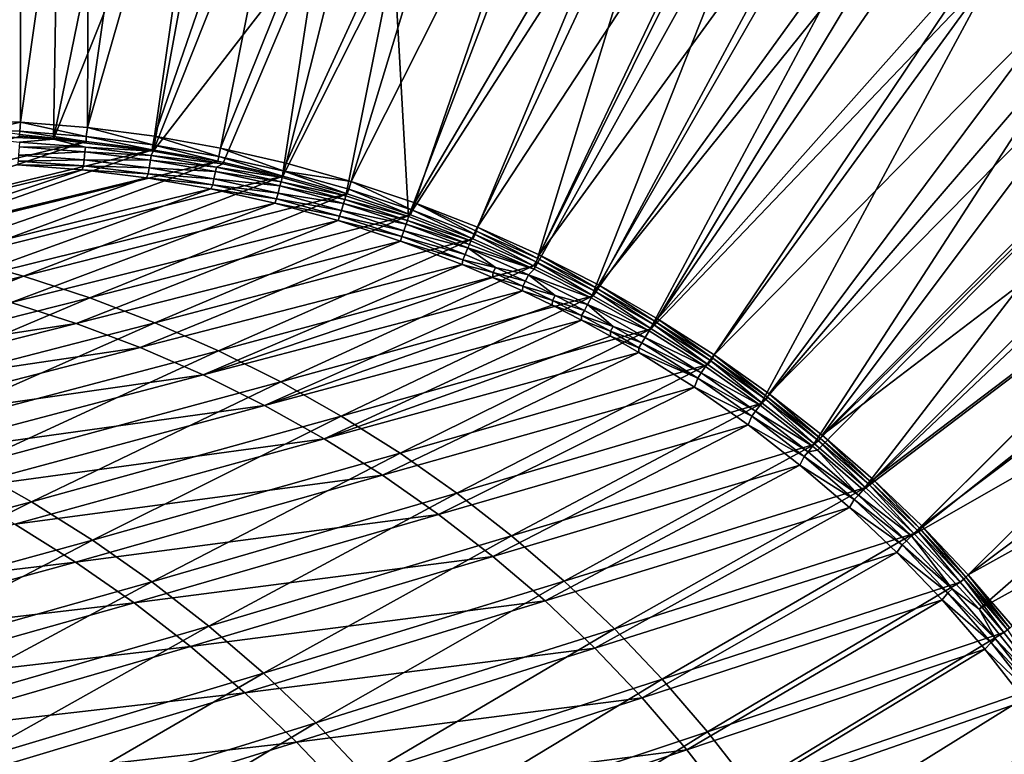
# Model space of a CAD drawing. Header units: metres. Extents: x -900 to 900, y -400 to 400.
# Tile 234 of 241: x 708 to 808, y 277 to 352. Entities that reach past the tile are written whole.
import ezdxf

# ---------------------------------------------------------------- set-up
doc = ezdxf.new("R2010")
doc.units = ezdxf.units.M

msp = doc.modelspace()

# ---------------------------------------------------------------- linework, layer by layer
at = {"layer": 'top'}
for points in [[(700.734314, 341.324097, -32.144608), (700.734314, 391.111328, -3.399924), (707.677917, 390.98468, -3.399924)], [(707.610962, 341.10791, -32.172169), (700.734314, 341.324097, -32.144608), (707.677917, 390.98468, -3.399924)], [(707.610962, 341.10791, -32.172169), (707.677917, 390.98468, -3.399924), (714.612244, 390.604828, -3.399924)], [(714.468994, 340.558014, -32.198345), (707.610962, 341.10791, -32.172169), (714.612244, 390.604828, -3.399924)], [(714.468994, 340.558014, -32.198345), (714.612244, 390.604828, -3.399924), (721.528137, 389.972351, -3.399924)], [(711.798828, 389.283508, -0.803848), (705.491638, 389.547943, -0.803848), (700.734314, 339.824097, -29.546532)], [(728.416321, 389.088013, -3.399924), (714.468994, 340.558014, -32.198345), (721.528137, 389.972351, -3.399924)], [(710.974182, 339.373688, -29.587475), (711.798828, 389.283508, -0.803848), (700.734314, 339.824097, -29.546532)], [(721.030396, 388.514221, -0.803848), (711.798828, 389.283508, -0.803848), (710.974182, 339.373688, -29.587475)], [(730.213135, 387.293213, -0.803848), (721.030396, 388.514221, -0.803848), (710.974182, 339.373688, -29.587475)], [(721.292175, 339.675354, -32.22316), (714.468994, 340.558014, -32.198345), (728.416321, 389.088013, -3.399924)], [(737.797119, 387.468781, -3.399924), (721.292175, 339.675354, -32.22316), (728.416321, 389.088013, -3.399924)], [(728.064331, 338.461823, -32.246628), (721.292175, 339.675354, -32.22316), (737.797119, 387.468781, -3.399924)], [(746.937378, 385.419708, -3.399924), (728.064331, 338.461823, -32.246628), (737.797119, 387.468781, -3.399924)], [(710.974182, 339.373688, -29.587475), (721.18103, 338.163605, -29.625343), (730.213135, 387.293213, -0.803848)], [(721.18103, 338.163605, -29.625343), (730.521423, 361.700104, -15.338564), (730.213135, 387.293213, -0.803848)], [(734.76947, 336.920441, -32.268772), (728.064331, 338.461823, -32.246628), (746.937378, 385.419708, -3.399924)], [(755.964355, 382.92392, -3.399924), (734.76947, 336.920441, -32.268772), (746.937378, 385.419708, -3.399924)], [(741.391602, 335.054474, -32.289608), (734.76947, 336.920441, -32.268772), (755.964355, 382.92392, -3.399924)], [(764.190063, 380.22464, -3.399924), (741.391602, 335.054474, -32.289608), (755.964355, 382.92392, -3.399924)], [(747.914978, 332.868317, -32.309166), (741.391602, 335.054474, -32.289608), (764.190063, 380.22464, -3.399924)], [(773.58844, 376.619751, -3.399924), (747.914978, 332.868317, -32.309166), (764.190063, 380.22464, -3.399924)], [(745.777344, 358.114075, -15.338564), (747.252197, 331.464813, -29.710361), (765.150696, 378.2836, -0.803848)], [(747.252197, 331.464813, -29.710361), (774.93988, 374.420105, -0.803848), (765.150696, 378.2836, -0.803848)], [(754.324158, 330.367065, -32.327477), (747.914978, 332.868317, -32.309166), (773.58844, 376.619751, -3.399924)], [(782.140686, 372.828522, -3.399924), (754.324158, 330.367065, -32.327477), (773.58844, 376.619751, -3.399924)], [(747.252197, 331.464813, -29.710361), (753.64325, 328.983063, -29.72888), (774.93988, 374.420105, -0.803848)], [(753.64325, 328.983063, -29.72888), (760.099243, 326.105774, -29.746714), (774.93988, 374.420105, -0.803848)], [(774.93988, 374.420105, -0.803848), (760.099243, 326.105774, -29.746714), (784.498657, 370.017365, -0.803848)], [(760.60376, 327.556427, -32.34457), (754.324158, 330.367065, -32.327477), (782.140686, 372.828522, -3.399924)], [(782.918945, 372.458221, -3.399924), (760.60376, 327.556427, -32.34457), (782.140686, 372.828522, -3.399924)], [(760.60376, 327.556427, -32.34457), (782.918945, 372.458221, -3.399924), (790.492249, 368.623932, -3.399924)], [(760.099243, 326.105774, -29.746714), (765.935669, 323.15976, -29.762093), (784.498657, 370.017365, -0.803848)], [(784.498657, 370.017365, -0.803848), (765.935669, 323.15976, -29.762093), (790.941956, 366.673492, -0.803848)], [(766.738953, 324.443146, -32.360474), (760.60376, 327.556427, -32.34457), (790.492249, 368.623932, -3.399924)], [(766.738953, 324.443146, -32.360474), (790.492249, 368.623932, -3.399924), (798.623413, 364.016693, -3.399924)], [(765.935669, 323.15976, -29.762093), (795.533813, 364.093658, -0.803848), (790.941956, 366.673492, -0.803848)], [(765.935669, 323.15976, -29.762093), (771.867798, 319.798737, -29.776999), (795.533813, 364.093658, -0.803848)], [(772.715027, 321.034332, -32.375225), (766.738953, 324.443146, -32.360474), (798.623413, 364.016693, -3.399924)], [(771.867798, 319.798737, -29.776999), (800.325439, 361.217438, -0.803848), (795.533813, 364.093658, -0.803848)], [(772.715027, 321.034332, -32.375225), (798.623413, 364.016693, -3.399924), (806.518616, 359.015991, -3.399924)], [(730.521423, 361.700104, -15.338564), (721.18103, 338.163605, -29.625343), (738.14032, 360.10199, -15.338564)], [(800.325439, 361.217438, -0.803848), (771.867798, 319.798737, -29.776999), (807.198975, 356.74234, -0.803848)], [(738.14032, 360.10199, -15.338564), (721.18103, 338.163605, -29.625343), (728.303345, 336.857208, -29.650164)], [(728.303345, 336.857208, -29.650164), (734.339966, 335.44632, -29.670233), (738.14032, 360.10199, -15.338564)], [(734.339966, 335.44632, -29.670233), (745.777344, 358.114075, -15.338564), (738.14032, 360.10199, -15.338564)], [(778.5177, 317.338135, -32.388844), (772.715027, 321.034332, -32.375225), (806.518616, 359.015991, -3.399924)], [(778.5177, 317.338135, -32.388844), (806.518616, 359.015991, -3.399924), (814.191162, 353.609955, -3.399924)], [(734.339966, 335.44632, -29.670233), (740.871094, 333.599945, -29.690994), (745.777344, 358.114075, -15.338564)], [(740.871094, 333.599945, -29.690994), (747.252197, 331.464813, -29.710361), (745.777344, 358.114075, -15.338564)], [(771.867798, 319.798737, -29.776999), (777.629517, 316.145782, -29.79077), (807.198975, 356.74234, -0.803848)], [(807.198975, 356.74234, -0.803848), (777.629517, 316.145782, -29.79077), (783.200378, 312.214813, -29.8034)], [(807.198975, 356.74234, -0.803848), (783.200378, 312.214813, -29.8034), (816.009277, 350.350189, -0.803848)], [(807.198975, 356.74234, -0.803848), (816.009277, 350.350189, -0.803848), (813.675781, 352.989532, -0.456723)], [(784.133118, 313.363251, -32.401356), (778.5177, 317.338135, -32.388844), (814.191162, 353.609955, -3.399924)], [(784.133118, 313.363251, -32.401356), (814.191162, 353.609955, -3.399924), (819.729187, 349.339935, -3.399924)], [(783.200378, 312.214813, -29.8034), (788.569824, 308.014862, -29.814909), (816.009277, 350.350189, -0.803848)], [(816.009277, 350.350189, -0.803848), (788.569824, 308.014862, -29.814909), (824.436707, 343.46109, -0.803848)], [(789.547852, 309.118988, -32.412781), (784.133118, 313.363251, -32.401356), (819.729187, 349.339935, -3.399924)], [(789.547852, 309.118988, -32.412781), (819.729187, 349.339935, -3.399924), (825.106689, 344.869415, -3.399924)], [(830.316345, 340.204407, -3.399924), (789.547852, 309.118988, -32.412781), (825.106689, 344.869415, -3.399924)], [(788.569824, 308.014862, -29.814909), (789.056396, 307.612732, -29.81592), (824.436707, 343.46109, -0.803848)], [(824.436707, 343.46109, -0.803848), (789.056396, 307.612732, -29.81592), (793.727417, 303.555023, -29.825321)], [(793.727417, 303.555023, -29.825321), (830.326965, 338.135101, -0.803848), (824.436707, 343.46109, -0.803848)], [(700.734314, 341.324097, -32.144608), (707.610962, 341.10791, -32.172169), (704.126404, 340.311676, -33.024342)], [(704.126404, 340.311676, -33.024342), (707.610962, 341.10791, -32.172169), (707.530762, 340.175537, -33.019848)], [(704.126404, 340.311676, -33.024342), (707.530762, 340.175537, -33.019848), (707.511597, 339.865082, -33.572998)], [(707.530762, 340.175537, -33.019848), (714.314514, 339.148773, -34.118874), (707.511597, 339.865082, -33.572998)], [(707.610962, 341.10791, -32.172169), (714.335754, 339.651917, -33.011066), (707.530762, 340.175537, -33.019848)], [(707.530762, 340.175537, -33.019848), (714.335754, 339.651917, -33.011066), (714.314514, 339.148773, -34.118874)], [(707.610962, 341.10791, -32.172169), (714.468994, 340.558014, -32.198345), (714.335754, 339.651917, -33.011066)], [(714.468994, 340.558014, -32.198345), (721.120056, 338.795837, -33.002594), (714.335754, 339.651917, -33.011066)], [(714.468994, 340.558014, -32.198345), (721.292175, 339.675354, -32.22316), (721.120056, 338.795837, -33.002594)], [(794.748962, 304.61557, -32.423145), (789.547852, 309.118988, -32.412781), (830.316345, 340.204407, -3.399924)], [(835.351196, 335.351196, -3.399924), (794.748962, 304.61557, -32.423145), (830.316345, 340.204407, -3.399924)], [(707.523438, 339.674835, -34.177551), (714.314514, 339.148773, -34.118874), (679.901917, 330.889252, -86.688103)], [(679.901917, 330.889252, -86.688103), (714.314514, 339.148773, -34.118874), (687.011108, 330.026215, -86.665771)], [(714.314514, 339.148773, -34.118874), (721.073059, 338.294647, -34.062721), (687.011108, 330.026215, -86.665771)], [(710.974182, 339.373688, -29.587475), (700.734314, 339.824097, -29.546532), (707.492065, 339.077087, -29.921173)], [(710.974182, 339.373688, -29.587475), (707.492065, 339.077087, -29.921173), (714.244324, 338.552338, -29.934631)], [(714.314514, 339.148773, -34.118874), (707.523438, 339.674835, -34.177551), (707.511597, 339.865082, -33.572998)], [(721.18103, 338.163605, -29.625343), (710.974182, 339.373688, -29.587475), (714.244324, 338.552338, -29.934631)], [(714.335754, 339.651917, -33.011066), (721.073059, 338.294647, -34.062721), (714.314514, 339.148773, -34.118874)], [(714.335754, 339.651917, -33.011066), (721.120056, 338.795837, -33.002594), (721.073059, 338.294647, -34.062721)], [(721.292175, 339.675354, -32.22316), (727.864685, 337.610443, -32.994465), (721.120056, 338.795837, -33.002594)], [(721.292175, 339.675354, -32.22316), (728.064331, 338.461823, -32.246628), (727.864685, 337.610443, -32.994465)], [(687.011108, 330.026215, -86.665771), (721.073059, 338.294647, -34.062721), (694.060913, 328.819763, -86.64061)], [(721.073059, 338.294647, -34.062721), (727.783081, 337.113861, -34.009216), (694.060913, 328.819763, -86.64061)], [(707.463867, 338.583679, -30.323605), (707.414307, 337.739258, -31.273716), (714.19397, 338.075562, -30.320753)], [(714.244324, 338.552338, -29.934631), (707.492065, 339.077087, -29.921173), (707.463867, 338.583679, -30.323605)], [(714.19397, 338.075562, -30.320753), (714.244324, 338.552338, -29.934631), (707.463867, 338.583679, -30.323605)], [(720.965881, 337.700806, -29.947321), (714.244324, 338.552338, -29.934631), (714.19397, 338.075562, -30.320753)], [(721.18103, 338.163605, -29.625343), (714.244324, 338.552338, -29.934631), (720.965881, 337.700806, -29.947321)], [(728.303345, 336.857208, -29.650164), (721.18103, 338.163605, -29.625343), (720.965881, 337.700806, -29.947321)], [(721.120056, 338.795837, -33.002594), (727.783081, 337.113861, -34.009216), (721.073059, 338.294647, -34.062721)], [(721.120056, 338.795837, -33.002594), (727.864685, 337.610443, -32.994465), (727.783081, 337.113861, -34.009216)], [(728.064331, 338.461823, -32.246628), (734.550598, 336.098969, -32.98671), (727.864685, 337.610443, -32.994465)], [(728.064331, 338.461823, -32.246628), (734.76947, 336.920441, -32.268772), (734.550598, 336.098969, -32.98671)], [(834.288086, 334.288086, -0.803848), (830.326965, 338.135101, -0.803848), (793.727417, 303.555023, -29.825321)], [(707.414307, 337.739258, -31.273716), (707.375366, 337.114777, -32.381142), (714.105835, 337.253326, -31.229654)], [(707.375366, 337.114777, -32.381142), (714.037231, 336.633423, -32.288315), (714.105835, 337.253326, -31.229654)], [(707.414307, 337.739258, -31.273716), (714.105835, 337.253326, -31.229654), (714.19397, 338.075562, -30.320753)], [(714.105835, 337.253326, -31.229654), (714.037231, 336.633423, -32.288315), (720.768982, 336.442719, -31.187525)], [(714.19397, 338.075562, -30.320753), (714.105835, 337.253326, -31.229654), (720.894287, 337.241241, -30.317875)], [(714.105835, 337.253326, -31.229654), (720.768982, 336.442719, -31.187525), (720.894287, 337.241241, -30.317875)], [(720.894287, 337.241241, -30.317875), (720.965881, 337.700806, -29.947321), (714.19397, 338.075562, -30.320753)], [(720.894287, 337.241241, -30.317875), (720.768982, 336.442719, -31.187525), (727.545227, 336.083221, -30.314955)], [(727.636597, 336.525238, -29.95916), (720.965881, 337.700806, -29.947321), (720.894287, 337.241241, -30.317875)], [(727.545227, 336.083221, -30.314955), (727.636597, 336.525238, -29.95916), (720.894287, 337.241241, -30.317875)], [(728.303345, 336.857208, -29.650164), (720.965881, 337.700806, -29.947321), (727.636597, 336.525238, -29.95916)], [(727.864685, 337.610443, -32.994465), (734.428833, 335.608856, -33.958477), (727.783081, 337.113861, -34.009216)], [(727.864685, 337.610443, -32.994465), (734.550598, 336.098969, -32.98671), (734.428833, 335.608856, -33.958477)], [(713.914429, 336.245697, -33.453068), (707.309692, 336.738495, -33.596069), (679.30719, 327.927216, -86.374107)], [(713.914429, 336.245697, -33.453068), (679.30719, 327.927216, -86.374107), (686.237244, 327.111481, -86.267113)], [(720.50354, 335.43161, -33.316269), (713.914429, 336.245697, -33.453068), (686.237244, 327.111481, -86.267113)], [(694.060913, 328.819763, -86.64061), (727.783081, 337.113861, -34.009216), (701.035034, 327.272644, -86.612877)], [(727.783081, 337.113861, -34.009216), (734.428833, 335.608856, -33.958477), (701.035034, 327.272644, -86.612877)], [(707.375366, 337.114777, -32.381142), (707.309692, 336.738495, -33.596069), (714.037231, 336.633423, -32.288315)], [(707.309692, 336.738495, -33.596069), (713.914429, 336.245697, -33.453068), (714.037231, 336.633423, -32.288315)], [(714.037231, 336.633423, -32.288315), (713.914429, 336.245697, -33.453068), (720.671143, 335.829865, -32.199642)], [(713.914429, 336.245697, -33.453068), (720.50354, 335.43161, -33.316269), (720.671143, 335.829865, -32.199642)], [(714.037231, 336.633423, -32.288315), (720.671143, 335.829865, -32.199642), (720.768982, 336.442719, -31.187525)], [(720.768982, 336.442719, -31.187525), (720.671143, 335.829865, -32.199642), (727.384644, 335.309845, -31.147472)], [(720.768982, 336.442719, -31.187525), (727.384644, 335.309845, -31.147472), (727.545227, 336.083221, -30.314955)], [(734.237854, 335.028198, -29.970098), (727.636597, 336.525238, -29.95916), (727.545227, 336.083221, -30.314955)], [(734.339966, 335.44632, -29.670233), (728.303345, 336.857208, -29.650164), (727.636597, 336.525238, -29.95916)], [(734.339966, 335.44632, -29.670233), (727.636597, 336.525238, -29.95916), (734.237854, 335.028198, -29.970098)], [(734.76947, 336.920441, -32.268772), (741.391602, 335.054474, -32.289608), (734.550598, 336.098969, -32.98671)], [(720.50354, 335.43161, -33.316269), (686.237244, 327.111481, -86.267113), (693.117065, 325.964081, -86.161034)], [(727.069275, 334.293182, -33.185886), (720.50354, 335.43161, -33.316269), (693.117065, 325.964081, -86.161034)], [(701.035034, 327.272644, -86.612877), (734.428833, 335.608856, -33.958477), (707.917236, 325.388397, -86.582825)], [(734.428833, 335.608856, -33.958477), (740.994629, 333.78241, -33.910603), (707.917236, 325.388397, -86.582825)], [(720.671143, 335.829865, -32.199642), (720.50354, 335.43161, -33.316269), (727.258301, 334.706451, -32.115452)], [(720.50354, 335.43161, -33.316269), (727.069275, 334.293182, -33.185886), (727.258301, 334.706451, -32.115452)], [(720.671143, 335.829865, -32.199642), (727.258301, 334.706451, -32.115452), (727.384644, 335.309845, -31.147472)], [(727.384644, 335.309845, -31.147472), (727.258301, 334.706451, -32.115452), (733.934814, 333.856934, -31.109619)], [(727.545227, 336.083221, -30.314955), (727.384644, 335.309845, -31.147472), (734.128235, 334.603973, -30.311989)], [(727.384644, 335.309845, -31.147472), (733.934814, 333.856934, -31.109619), (734.128235, 334.603973, -30.311989)], [(734.128235, 334.603973, -30.311989), (734.237854, 335.028198, -29.970098), (727.545227, 336.083221, -30.314955)], [(740.871094, 333.599945, -29.690994), (734.339966, 335.44632, -29.670233), (734.237854, 335.028198, -29.970098)], [(734.550598, 336.098969, -32.98671), (740.994629, 333.78241, -33.910603), (734.428833, 335.608856, -33.958477)], [(734.550598, 336.098969, -32.98671), (741.391602, 335.054474, -32.289608), (741.158936, 334.264526, -32.979362)], [(740.994629, 333.78241, -33.910603), (734.550598, 336.098969, -32.98671), (741.158936, 334.264526, -32.979362)], [(799.723877, 299.863464, -32.432468), (794.748962, 304.61557, -32.423145), (835.351196, 335.351196, -3.399924)], [(840.204407, 330.316376, -3.399924), (799.723877, 299.863464, -32.432468), (835.351196, 335.351196, -3.399924)], [(727.069275, 334.293182, -33.185886), (693.117065, 325.964081, -86.161034), (699.933228, 324.48584, -86.056374)], [(733.597778, 332.83139, -33.062061), (727.069275, 334.293182, -33.185886), (699.933228, 324.48584, -86.056374)], [(727.258301, 334.706451, -32.115452), (727.069275, 334.293182, -33.185886), (733.780945, 333.265442, -32.036003)], [(727.069275, 334.293182, -33.185886), (733.597778, 332.83139, -33.062061), (733.780945, 333.265442, -32.036003)], [(727.258301, 334.706451, -32.115452), (733.780945, 333.265442, -32.036003), (733.934814, 333.856934, -31.109619)], [(734.128235, 334.603973, -30.311989), (733.934814, 333.856934, -31.109619), (740.629639, 332.805511, -30.309046)], [(740.755859, 333.211823, -29.980213), (734.237854, 335.028198, -29.970098), (734.128235, 334.603973, -30.311989)], [(740.629639, 332.805511, -30.309046), (740.755859, 333.211823, -29.980213), (734.128235, 334.603973, -30.311989)], [(740.871094, 333.599945, -29.690994), (734.237854, 335.028198, -29.970098), (740.755859, 333.211823, -29.980213)], [(747.464783, 331.638397, -33.865627), (740.994629, 333.78241, -33.910603), (741.158936, 334.264526, -32.979362)], [(741.391602, 335.054474, -32.289608), (747.670715, 332.110291, -32.972462), (741.158936, 334.264526, -32.979362)], [(741.158936, 334.264526, -32.979362), (747.670715, 332.110291, -32.972462), (747.464783, 331.638397, -33.865627)], [(741.391602, 335.054474, -32.289608), (747.914978, 332.868317, -32.309166), (747.670715, 332.110291, -32.972462)], [(798.662537, 298.844513, -29.834656), (834.288086, 334.288086, -0.803848), (793.727417, 303.555023, -29.825321)], [(838.135071, 330.326935, -0.803848), (834.288086, 334.288086, -0.803848), (798.662537, 298.844513, -29.834656)], [(707.917236, 325.388397, -86.582825), (740.994629, 333.78241, -33.910603), (714.691528, 323.171356, -86.55072)], [(740.994629, 333.78241, -33.910603), (747.464783, 331.638397, -33.865627), (714.691528, 323.171356, -86.55072)], [(733.780945, 333.265442, -32.036003), (733.597778, 332.83139, -33.062061), (740.225342, 331.508453, -31.961302)], [(733.934814, 333.856934, -31.109619), (733.780945, 333.265442, -32.036003), (740.405579, 332.085846, -31.07399)], [(733.780945, 333.265442, -32.036003), (740.225342, 331.508453, -31.961302), (740.405579, 332.085846, -31.07399)], [(733.934814, 333.856934, -31.109619), (740.405579, 332.085846, -31.07399), (740.629639, 332.805511, -30.309046)], [(747.178284, 331.078156, -29.989613), (740.755859, 333.211823, -29.980213), (740.629639, 332.805511, -30.309046)], [(747.252197, 331.464813, -29.710361), (740.871094, 333.599945, -29.690994), (740.755859, 333.211823, -29.980213)], [(747.252197, 331.464813, -29.710361), (740.755859, 333.211823, -29.980213), (747.178284, 331.078156, -29.989613)], [(733.597778, 332.83139, -33.062061), (699.933228, 324.48584, -86.056374), (706.670959, 322.677795, -85.953491)], [(740.068115, 331.051666, -32.944839), (733.597778, 332.83139, -33.062061), (706.670959, 322.677795, -85.953491)], [(733.597778, 332.83139, -33.062061), (740.068115, 331.051666, -32.944839), (740.225342, 331.508453, -31.961302)], [(740.629639, 332.805511, -30.309046), (740.405579, 332.085846, -31.07399), (747.036743, 330.689819, -30.306202)], [(747.036743, 330.689819, -30.306202), (747.178284, 331.078156, -29.989613), (740.629639, 332.805511, -30.309046)], [(747.670715, 332.110291, -32.972462), (753.823792, 329.181549, -33.823509), (747.464783, 331.638397, -33.865627)], [(747.914978, 332.868317, -32.309166), (754.066895, 329.639465, -32.966038), (747.670715, 332.110291, -32.972462)], [(747.670715, 332.110291, -32.972462), (754.066895, 329.639465, -32.966038), (753.823792, 329.181549, -33.823509)], [(754.066895, 329.639465, -32.966038), (747.914978, 332.868317, -32.309166), (754.206177, 329.969604, -32.614296)], [(747.914978, 332.868317, -32.309166), (754.324158, 330.367065, -32.327477), (754.206177, 329.969604, -32.614296)], [(714.691528, 323.171356, -86.55072), (747.464783, 331.638397, -33.865627), (721.342163, 320.626709, -86.516823)], [(721.342163, 320.626709, -86.516823), (747.464783, 331.638397, -33.865627), (753.823792, 329.181549, -33.823509)], [(740.225342, 331.508453, -31.961302), (740.068115, 331.051666, -32.944839), (746.578796, 329.436859, -31.891279)], [(740.405579, 332.085846, -31.07399), (740.225342, 331.508453, -31.961302), (746.784363, 329.998322, -31.040583)], [(740.225342, 331.508453, -31.961302), (746.578796, 329.436859, -31.891279), (746.784363, 329.998322, -31.040583)], [(740.405579, 332.085846, -31.07399), (746.784363, 329.998322, -31.040583), (747.036743, 330.689819, -30.306202)], [(753.64325, 328.983063, -29.72888), (747.252197, 331.464813, -29.710361), (747.178284, 331.078156, -29.989613)], [(713.315186, 320.541077, -85.852715), (740.068115, 331.051666, -32.944839), (706.670959, 322.677795, -85.953491)], [(746.459045, 328.959839, -32.83427), (740.068115, 331.051666, -32.944839), (713.315186, 320.541077, -85.852715)], [(740.068115, 331.051666, -32.944839), (746.459045, 328.959839, -32.83427), (746.578796, 329.436859, -31.891279)], [(747.036743, 330.689819, -30.306202), (746.784363, 329.998322, -31.040583), (753.337036, 328.25885, -30.303543)], [(753.492615, 328.629242, -29.998407), (747.178284, 331.078156, -29.989613), (747.036743, 330.689819, -30.306202)], [(753.337036, 328.25885, -30.303543), (753.492615, 328.629242, -29.998407), (747.036743, 330.689819, -30.306202)], [(753.64325, 328.983063, -29.72888), (747.178284, 331.078156, -29.989613), (753.492615, 328.629242, -29.998407)], [(754.206177, 329.969604, -32.614296), (754.324158, 330.367065, -32.327477), (760.481506, 327.171936, -32.621933)], [(754.324158, 330.367065, -32.327477), (760.60376, 327.556427, -32.34457), (760.481506, 327.171936, -32.621933)], [(843.461121, 324.436737, -0.803848), (838.135071, 330.326935, -0.803848), (798.662537, 298.844513, -29.834656)], [(804.460876, 294.874146, -32.440762), (799.723877, 299.863464, -32.432468), (840.204407, 330.316376, -3.399924)], [(844.869385, 325.106689, -3.399924), (804.460876, 294.874146, -32.440762), (840.204407, 330.316376, -3.399924)], [(721.342163, 320.626709, -86.516823), (753.823792, 329.181549, -33.823509), (727.853699, 317.760315, -86.481384)], [(753.823792, 329.181549, -33.823509), (760.056396, 326.417053, -33.784222), (727.853699, 317.760315, -86.481384)], [(746.578796, 329.436859, -31.891279), (746.459045, 328.959839, -32.83427), (752.828796, 327.052063, -31.825869)], [(746.784363, 329.998322, -31.040583), (746.578796, 329.436859, -31.891279), (753.058289, 327.596039, -31.009394)], [(746.578796, 329.436859, -31.891279), (752.828796, 327.052063, -31.825869), (753.058289, 327.596039, -31.009394)], [(746.784363, 329.998322, -31.040583), (753.058289, 327.596039, -31.009394), (753.337036, 328.25885, -30.303543)], [(754.066895, 329.639465, -32.966038), (760.056396, 326.417053, -33.784222), (753.823792, 329.181549, -33.823509)], [(754.066895, 329.639465, -32.966038), (754.206177, 329.969604, -32.614296), (760.329529, 326.856232, -32.960114)], [(760.329529, 326.856232, -32.960114), (760.056396, 326.417053, -33.784222), (754.066895, 329.639465, -32.966038)], [(754.206177, 329.969604, -32.614296), (760.481506, 327.171936, -32.621933), (760.329529, 326.856232, -32.960114)], [(719.850769, 318.076813, -85.754364), (746.459045, 328.959839, -32.83427), (713.315186, 320.541077, -85.852715)], [(752.749207, 326.561615, -32.730396), (746.459045, 328.959839, -32.83427), (719.850769, 318.076813, -85.754364)], [(746.459045, 328.959839, -32.83427), (752.749207, 326.561615, -32.730396), (752.828796, 327.052063, -31.825869)], [(753.337036, 328.25885, -30.303543), (753.058289, 327.596039, -31.009394), (756.151917, 326.277588, -30.994631)], [(760.099243, 326.105774, -29.746714), (753.492615, 328.629242, -29.998407), (753.337036, 328.25885, -30.303543)], [(759.517578, 325.515778, -30.301132), (760.099243, 326.105774, -29.746714), (753.337036, 328.25885, -30.303543)], [(753.337036, 328.25885, -30.303543), (756.151917, 326.277588, -30.994631), (759.517578, 325.515778, -30.301132)], [(760.099243, 326.105774, -29.746714), (753.64325, 328.983063, -29.72888), (753.492615, 328.629242, -29.998407)], [(701.035034, 327.272644, -86.612877), (707.917236, 325.388397, -86.582825), (674.844177, 317.173279, -140.186157)], [(753.058289, 327.596039, -31.009394), (752.828796, 327.052063, -31.825869), (756.151917, 326.277588, -30.994631)], [(760.329529, 326.856232, -32.960114), (760.481506, 327.171936, -32.621933), (766.44458, 323.768829, -32.954678)], [(760.481506, 327.171936, -32.621933), (760.60376, 327.556427, -32.34457), (766.608215, 324.070007, -32.628948)], [(760.481506, 327.171936, -32.621933), (766.608215, 324.070007, -32.628948), (766.44458, 323.768829, -32.954678)], [(760.60376, 327.556427, -32.34457), (766.738953, 324.443146, -32.360474), (766.608215, 324.070007, -32.628948)], [(726.262451, 315.287231, -85.65876), (752.749207, 326.561615, -32.730396), (719.850769, 318.076813, -85.754364)], [(755.849854, 325.24942, -32.680984), (752.749207, 326.561615, -32.730396), (726.262451, 315.287231, -85.65876)], [(727.853699, 317.760315, -86.481384), (760.056396, 326.417053, -33.784222), (734.210938, 314.578888, -86.444664)], [(760.056396, 326.417053, -33.784222), (766.147644, 323.351349, -33.747726), (734.210938, 314.578888, -86.444664)], [(752.828796, 327.052063, -31.825869), (752.749207, 326.561615, -32.730396), (755.91095, 325.742798, -31.79487)], [(752.749207, 326.561615, -32.730396), (755.849854, 325.24942, -32.680984), (755.91095, 325.742798, -31.79487)], [(756.151917, 326.277588, -30.994631), (752.828796, 327.052063, -31.825869), (755.91095, 325.742798, -31.79487)], [(756.151917, 326.277588, -30.994631), (755.91095, 325.742798, -31.79487), (759.214233, 324.88205, -30.980415)], [(756.151917, 326.277588, -30.994631), (759.214233, 324.88205, -30.980415), (759.517578, 325.515778, -30.301132)], [(765.935669, 323.15976, -29.762093), (760.099243, 326.105774, -29.746714), (759.517578, 325.515778, -30.301132)], [(766.147644, 323.351349, -33.747726), (760.056396, 326.417053, -33.784222), (760.329529, 326.856232, -32.960114)], [(766.44458, 323.768829, -32.954678), (766.147644, 323.351349, -33.747726), (760.329529, 326.856232, -32.960114)], [(674.844177, 317.173279, -140.186157), (707.917236, 325.388397, -86.582825), (681.916199, 314.874908, -140.126755)], [(707.917236, 325.388397, -86.582825), (714.691528, 323.171356, -86.55072), (681.916199, 314.874908, -140.126755)], [(758.917358, 323.862762, -32.633263), (755.849854, 325.24942, -32.680984), (726.262451, 315.287231, -85.65876)], [(755.91095, 325.742798, -31.79487), (755.849854, 325.24942, -32.680984), (758.962158, 324.35675, -31.764994)], [(755.849854, 325.24942, -32.680984), (758.917358, 323.862762, -32.633263), (758.962158, 324.35675, -31.764994)], [(755.91095, 325.742798, -31.79487), (758.962158, 324.35675, -31.764994), (759.214233, 324.88205, -30.980415)], [(759.517578, 325.515778, -30.301132), (759.214233, 324.88205, -30.980415), (762.243347, 323.410583, -30.966736)], [(765.563477, 322.468872, -30.298965), (765.935669, 323.15976, -29.762093), (759.517578, 325.515778, -30.301132)], [(765.563477, 322.468872, -30.298965), (759.517578, 325.515778, -30.301132), (762.243347, 323.410583, -30.966736)], [(804.460876, 294.874146, -32.440762), (844.869385, 325.106689, -3.399924), (849.339966, 319.729187, -3.399924)], [(758.962158, 324.35675, -31.764994), (758.917358, 323.862762, -32.633263), (761.980469, 322.89505, -31.736223)], [(759.214233, 324.88205, -30.980415), (758.962158, 324.35675, -31.764994), (762.243347, 323.410583, -30.966736)], [(762.243347, 323.410583, -30.966736), (758.962158, 324.35675, -31.764994), (761.980469, 322.89505, -31.736223)], [(766.44458, 323.768829, -32.954678), (766.608215, 324.070007, -32.628948), (772.398987, 320.386566, -32.949707)], [(766.608215, 324.070007, -32.628948), (766.738953, 324.443146, -32.360474), (772.573181, 320.673126, -32.63538)], [(766.608215, 324.070007, -32.628948), (772.573181, 320.673126, -32.63538), (772.398987, 320.386566, -32.949707)], [(766.738953, 324.443146, -32.360474), (772.715027, 321.034332, -32.375225), (772.573181, 320.673126, -32.63538)], [(798.662537, 298.844513, -29.834656), (805.601135, 291.356323, -29.846647), (843.461121, 324.436737, -0.803848)], [(805.601135, 291.356323, -29.846647), (850.350159, 316.009277, -0.803848), (843.461121, 324.436737, -0.803848)], [(681.916199, 314.874908, -140.126755), (714.691528, 323.171356, -86.55072), (688.855835, 312.235718, -140.064957)], [(688.855835, 312.235718, -140.064957), (714.691528, 323.171356, -86.55072), (721.342163, 320.626709, -86.516823)], [(726.262451, 315.287231, -85.65876), (732.534241, 312.179932, -85.566139), (758.917358, 323.862762, -32.633263)], [(732.534241, 312.179932, -85.566139), (761.949036, 322.402405, -32.587234), (758.917358, 323.862762, -32.633263)], [(734.210938, 314.578888, -86.444664), (766.147644, 323.351349, -33.747726), (740.399109, 311.089813, -86.406921)], [(766.147644, 323.351349, -33.747726), (772.082642, 319.99118, -33.713989), (740.399109, 311.089813, -86.406921)], [(758.917358, 323.862762, -32.633263), (761.949036, 322.402405, -32.587234), (761.980469, 322.89505, -31.736223)], [(765.237366, 321.86441, -30.953585), (762.243347, 323.410583, -30.966736), (761.980469, 322.89505, -31.736223)], [(765.563477, 322.468872, -30.298965), (762.243347, 323.410583, -30.966736), (765.237366, 321.86441, -30.953585)], [(771.867798, 319.798737, -29.776999), (765.935669, 323.15976, -29.762093), (765.563477, 322.468872, -30.298965)], [(772.082642, 319.99118, -33.713989), (766.147644, 323.351349, -33.747726), (766.44458, 323.768829, -32.954678)], [(772.398987, 320.386566, -32.949707), (772.082642, 319.99118, -33.713989), (766.44458, 323.768829, -32.954678)], [(713.315186, 320.541077, -85.852715), (706.670959, 322.677795, -85.953491), (673.656128, 314.478363, -139.482925)], [(764.942261, 320.869019, -32.542912), (761.949036, 322.402405, -32.587234), (732.534241, 312.179932, -85.566139)], [(761.980469, 322.89505, -31.736223), (761.949036, 322.402405, -32.587234), (764.96405, 321.358887, -31.708542)], [(761.949036, 322.402405, -32.587234), (764.942261, 320.869019, -32.542912), (764.96405, 321.358887, -31.708542)], [(764.96405, 321.358887, -31.708542), (765.237366, 321.86441, -30.953585), (761.980469, 322.89505, -31.736223)], [(768.194336, 320.244751, -30.940954), (765.563477, 322.468872, -30.298965), (765.237366, 321.86441, -30.953585)], [(771.459656, 319.127777, -30.297024), (765.563477, 322.468872, -30.298965), (768.194336, 320.244751, -30.940954)], [(771.459656, 319.127777, -30.297024), (771.867798, 319.798737, -29.776999), (765.563477, 322.468872, -30.298965)], [(764.96405, 321.358887, -31.708542), (764.942261, 320.869019, -32.542912), (767.910828, 319.749451, -31.681934)], [(765.237366, 321.86441, -30.953585), (764.96405, 321.358887, -31.708542), (768.194336, 320.244751, -30.940954)], [(764.96405, 321.358887, -31.708542), (767.910828, 319.749451, -31.681934), (768.194336, 320.244751, -30.940954)], [(772.573181, 320.673126, -32.63538), (772.715027, 321.034332, -32.375225), (778.363586, 316.990601, -32.641251)], [(772.715027, 321.034332, -32.375225), (778.5177, 317.338135, -32.388844), (778.363586, 316.990601, -32.641251)], [(680.596069, 312.260376, -139.355972), (713.315186, 320.541077, -85.852715), (673.656128, 314.478363, -139.482925)], [(719.850769, 318.076813, -85.754364), (713.315186, 320.541077, -85.852715), (680.596069, 312.260376, -139.355972)], [(688.855835, 312.235718, -140.064957), (721.342163, 320.626709, -86.516823), (695.647278, 309.261627, -140.001144)], [(721.342163, 320.626709, -86.516823), (727.853699, 317.760315, -86.481384), (695.647278, 309.261627, -140.001144)], [(738.649841, 308.763855, -85.476707), (764.942261, 320.869019, -32.542912), (732.534241, 312.179932, -85.566139)], [(738.649841, 308.763855, -85.476707), (767.894287, 319.263367, -32.500298), (764.942261, 320.869019, -32.542912)], [(764.942261, 320.869019, -32.542912), (767.894287, 319.263367, -32.500298), (767.910828, 319.749451, -31.681934)], [(768.194336, 320.244751, -30.940954), (767.910828, 319.749451, -31.681934), (771.112366, 318.552734, -30.928835)], [(771.112366, 318.552734, -30.928835), (771.459656, 319.127777, -30.297024), (768.194336, 320.244751, -30.940954)], [(777.847107, 316.344299, -33.682949), (772.082642, 319.99118, -33.713989), (772.398987, 320.386566, -32.949707)], [(772.398987, 320.386566, -32.949707), (772.573181, 320.673126, -32.63538), (778.179626, 316.718689, -32.945175)], [(778.179626, 316.718689, -32.945175), (777.847107, 316.344299, -33.682949), (772.398987, 320.386566, -32.949707)], [(772.573181, 320.673126, -32.63538), (778.363586, 316.990601, -32.641251), (778.179626, 316.718689, -32.945175)], [(770.802612, 317.586151, -32.459393), (767.894287, 319.263367, -32.500298), (738.649841, 308.763855, -85.476707)], [(740.399109, 311.089813, -86.406921), (772.082642, 319.99118, -33.713989), (746.403748, 307.30127, -86.368408)], [(772.082642, 319.99118, -33.713989), (777.847107, 316.344299, -33.682949), (746.403748, 307.30127, -86.368408)], [(767.910828, 319.749451, -31.681934), (767.894287, 319.263367, -32.500298), (770.819031, 318.067841, -31.656387)], [(767.894287, 319.263367, -32.500298), (770.802612, 317.586151, -32.459393), (770.819031, 318.067841, -31.656387)], [(767.910828, 319.749451, -31.681934), (770.819031, 318.067841, -31.656387), (771.112366, 318.552734, -30.928835)], [(777.190857, 315.502075, -30.295284), (771.459656, 319.127777, -30.297024), (771.112366, 318.552734, -30.928835)], [(777.629517, 316.145782, -29.79077), (771.867798, 319.798737, -29.776999), (771.459656, 319.127777, -30.297024)], [(777.190857, 315.502075, -30.295284), (777.629517, 316.145782, -29.79077), (771.459656, 319.127777, -30.297024)], [(808.948486, 289.659393, -32.44804), (804.460876, 294.874146, -32.440762), (849.339966, 319.729187, -3.399924)], [(687.419067, 309.70163, -139.230576), (719.850769, 318.076813, -85.754364), (680.596069, 312.260376, -139.355972)], [(719.850769, 318.076813, -85.754364), (687.419067, 309.70163, -139.230576), (726.262451, 315.287231, -85.65876)], [(770.819031, 318.067841, -31.656387), (770.802612, 317.586151, -32.459393), (776.823975, 314.956451, -30.906097)], [(770.819031, 318.067841, -31.656387), (776.823975, 314.956451, -30.906097), (771.112366, 318.552734, -30.928835)], [(776.823975, 314.956451, -30.906097), (777.190857, 315.502075, -30.295284), (771.112366, 318.552734, -30.928835)], [(695.647278, 309.261627, -140.001144), (727.853699, 317.760315, -86.481384), (702.274963, 305.959351, -139.935745)], [(727.853699, 317.760315, -86.481384), (734.210938, 314.578888, -86.444664), (702.274963, 305.959351, -139.935745)], [(744.592957, 305.048004, -85.390694), (770.802612, 317.586151, -32.459393), (738.649841, 308.763855, -85.476707)], [(776.481567, 314.021484, -32.382668), (770.802612, 317.586151, -32.459393), (744.592957, 305.048004, -85.390694)], [(770.802612, 317.586151, -32.459393), (776.481567, 314.021484, -32.382668), (776.823975, 314.956451, -30.906097)], [(778.363586, 316.990601, -32.641251), (778.5177, 317.338135, -32.388844), (783.966248, 313.031738, -32.646599)], [(778.5177, 317.338135, -32.388844), (784.133118, 313.363251, -32.401356), (783.966248, 313.031738, -32.646599)], [(746.403748, 307.30127, -86.368408), (777.847107, 316.344299, -33.682949), (752.210938, 303.222076, -86.329391)], [(777.847107, 316.344299, -33.682949), (783.427002, 312.419189, -33.654541), (752.210938, 303.222076, -86.329391)], [(783.200378, 312.214813, -29.8034), (777.629517, 316.145782, -29.79077), (777.190857, 315.502075, -30.295284)], [(783.427002, 312.419189, -33.654541), (777.847107, 316.344299, -33.682949), (778.179626, 316.718689, -32.945175)], [(778.179626, 316.718689, -32.945175), (778.363586, 316.990601, -32.641251), (783.773438, 312.774445, -32.941067)], [(783.773438, 312.774445, -32.941067), (783.427002, 312.419189, -33.654541), (778.179626, 316.718689, -32.945175)], [(778.363586, 316.990601, -32.641251), (783.966248, 313.031738, -32.646599), (783.773438, 312.774445, -32.941067)], [(805.601135, 291.356323, -29.846647), (811.974487, 283.371185, -29.856339), (850.350159, 316.009277, -0.803848)], [(687.419067, 309.70163, -139.230576), (694.109558, 306.804321, -139.107239), (726.262451, 315.287231, -85.65876)], [(694.109558, 306.804321, -139.107239), (732.534241, 312.179932, -85.566139), (726.262451, 315.287231, -85.65876)], [(782.741882, 311.60141, -30.29373), (777.190857, 315.502075, -30.295284), (776.823975, 314.956451, -30.906097)], [(782.741882, 311.60141, -30.29373), (783.200378, 312.214813, -29.8034), (777.190857, 315.502075, -30.295284)], [(702.274963, 305.959351, -139.935745), (734.210938, 314.578888, -86.444664), (708.723633, 302.336426, -139.869141)], [(734.210938, 314.578888, -86.444664), (740.399109, 311.089813, -86.406921), (708.723633, 302.336426, -139.869141)], [(750.347351, 301.041321, -85.308319), (776.481567, 314.021484, -32.382668), (744.592957, 305.048004, -85.390694)], [(781.968506, 310.184418, -32.31258), (776.481567, 314.021484, -32.382668), (750.347351, 301.041321, -85.308319)], [(776.823975, 314.956451, -30.906097), (776.481567, 314.021484, -32.382668), (782.356812, 311.085083, -30.8853)], [(776.481567, 314.021484, -32.382668), (781.968506, 310.184418, -32.31258), (782.356812, 311.085083, -30.8853)], [(782.356812, 311.085083, -30.8853), (782.741882, 311.60141, -30.29373), (776.823975, 314.956451, -30.906097)], [(783.773438, 312.774445, -32.941067), (783.966248, 313.031738, -32.646599), (789.167358, 308.56308, -32.937351)], [(783.966248, 313.031738, -32.646599), (784.133118, 313.363251, -32.401356), (789.368347, 308.805878, -32.651455)], [(783.966248, 313.031738, -32.646599), (789.368347, 308.805878, -32.651455), (789.167358, 308.56308, -32.937351)], [(784.133118, 313.363251, -32.401356), (789.547852, 309.118988, -32.412781), (789.368347, 308.805878, -32.651455)], [(700.65094, 303.57608, -138.986359), (732.534241, 312.179932, -85.566139), (694.109558, 306.804321, -139.107239)], [(738.649841, 308.763855, -85.476707), (732.534241, 312.179932, -85.566139), (700.65094, 303.57608, -138.986359)], [(752.210938, 303.222076, -86.329391), (783.427002, 312.419189, -33.654541), (757.807007, 298.861786, -86.290115)], [(783.427002, 312.419189, -33.654541), (788.808716, 308.224945, -33.628693), (757.807007, 298.861786, -86.290115)], [(788.569824, 308.014862, -29.814909), (783.200378, 312.214813, -29.8034), (782.741882, 311.60141, -30.29373)], [(788.808716, 308.224945, -33.628693), (783.427002, 312.419189, -33.654541), (783.773438, 312.774445, -32.941067)], [(789.167358, 308.56308, -32.937351), (788.808716, 308.224945, -33.628693), (783.773438, 312.774445, -32.941067)], [(708.723633, 302.336426, -139.869141), (740.399109, 311.089813, -86.406921), (714.978516, 298.401123, -139.801758)], [(740.399109, 311.089813, -86.406921), (746.403748, 307.30127, -86.368408), (714.978516, 298.401123, -139.801758)], [(782.356812, 311.085083, -30.8853), (781.968506, 310.184418, -32.31258), (787.695557, 306.948181, -30.866377)], [(788.097534, 307.435394, -30.292336), (782.741882, 311.60141, -30.29373), (782.356812, 311.085083, -30.8853)], [(787.695557, 306.948181, -30.866377), (788.097534, 307.435394, -30.292336), (782.356812, 311.085083, -30.8853)], [(788.097534, 307.435394, -30.292336), (788.569824, 308.014862, -29.814909), (782.741882, 311.60141, -30.29373)], [(755.896851, 296.752838, -85.22979), (781.968506, 310.184418, -32.31258), (750.347351, 301.041321, -85.308319)], [(787.253296, 306.084656, -32.248978), (781.968506, 310.184418, -32.31258), (755.896851, 296.752838, -85.22979)], [(781.968506, 310.184418, -32.31258), (787.253296, 306.084656, -32.248978), (787.695557, 306.948181, -30.866377)], [(789.368347, 308.805878, -32.651455), (789.547852, 309.118988, -32.412781), (794.556824, 304.322327, -32.655849)], [(789.547852, 309.118988, -32.412781), (794.748962, 304.61557, -32.423145), (794.556824, 304.322327, -32.655849)], [(707.026611, 300.026062, -138.868317), (738.649841, 308.763855, -85.476707), (700.65094, 303.57608, -138.986359)], [(744.592957, 305.048004, -85.390694), (738.649841, 308.763855, -85.476707), (707.026611, 300.026062, -138.868317)], [(757.807007, 298.861786, -86.290115), (788.808716, 308.224945, -33.628693), (763.179016, 294.230591, -86.250847)], [(788.808716, 308.224945, -33.628693), (793.979126, 303.771606, -33.605335), (763.179016, 294.230591, -86.250847)], [(789.056396, 307.612732, -29.81592), (788.569824, 308.014862, -29.814909), (788.097534, 307.435394, -30.292336)], [(793.979126, 303.771606, -33.605335), (788.808716, 308.224945, -33.628693), (789.167358, 308.56308, -32.937351)], [(789.167358, 308.56308, -32.937351), (789.368347, 308.805878, -32.651455), (794.348267, 304.093903, -32.93401)], [(794.348267, 304.093903, -32.93401), (793.979126, 303.771606, -33.605335), (789.167358, 308.56308, -32.937351)], [(789.368347, 308.805878, -32.651455), (794.556824, 304.322327, -32.655849), (794.348267, 304.093903, -32.93401)], [(714.978516, 298.401123, -139.801758), (746.403748, 307.30127, -86.368408), (721.025269, 294.162415, -139.733994)], [(746.403748, 307.30127, -86.368408), (752.210938, 303.222076, -86.329391), (721.025269, 294.162415, -139.733994)], [(787.695557, 306.948181, -30.866377), (787.253296, 306.084656, -32.248978), (792.824951, 302.555206, -30.849257)], [(793.242554, 303.013641, -30.291082), (788.097534, 307.435394, -30.292336), (787.695557, 306.948181, -30.866377)], [(792.824951, 302.555206, -30.849257), (793.242554, 303.013641, -30.291082), (787.695557, 306.948181, -30.866377)], [(793.242554, 303.013641, -30.291082), (789.056396, 307.612732, -29.81592), (788.097534, 307.435394, -30.292336)], [(793.727417, 303.555023, -29.825321), (789.056396, 307.612732, -29.81592), (793.242554, 303.013641, -30.291082)], [(702.274963, 305.959351, -139.935745), (708.723633, 302.336426, -139.869141), (677.219482, 293.958527, -193.493576)], [(761.225037, 292.191528, -85.155334), (787.253296, 306.084656, -32.248978), (755.896851, 296.752838, -85.22979)], [(792.325867, 301.731873, -32.191692), (787.253296, 306.084656, -32.248978), (761.225037, 292.191528, -85.155334)], [(787.253296, 306.084656, -32.248978), (792.325867, 301.731873, -32.191692), (792.824951, 302.555206, -30.849257)], [(713.219849, 296.163361, -138.753494), (744.592957, 305.048004, -85.390694), (707.026611, 300.026062, -138.868317)], [(750.347351, 301.041321, -85.308319), (744.592957, 305.048004, -85.390694), (713.219849, 296.163361, -138.753494)], [(798.925476, 299.069489, -33.584396), (793.979126, 303.771606, -33.605335), (794.348267, 304.093903, -32.93401)], [(794.348267, 304.093903, -32.93401), (794.556824, 304.322327, -32.655849), (799.303101, 299.376099, -32.931019)], [(799.303101, 299.376099, -32.931019), (798.925476, 299.069489, -33.584396), (794.348267, 304.093903, -32.93401)], [(794.556824, 304.322327, -32.655849), (794.748962, 304.61557, -32.423145), (799.518677, 299.590424, -32.659813)], [(794.556824, 304.322327, -32.655849), (799.518677, 299.590424, -32.659813), (799.303101, 299.376099, -32.931019)], [(794.748962, 304.61557, -32.423145), (799.723877, 299.863464, -32.432468), (799.518677, 299.590424, -32.659813)], [(721.025269, 294.162415, -139.733994), (752.210938, 303.222076, -86.329391), (726.850037, 289.630035, -139.666245)], [(752.210938, 303.222076, -86.329391), (757.807007, 298.861786, -86.290115), (726.850037, 289.630035, -139.666245)], [(763.179016, 294.230591, -86.250847), (793.979126, 303.771606, -33.605335), (768.314331, 289.339294, -86.211838)], [(768.314331, 289.339294, -86.211838), (793.979126, 303.771606, -33.605335), (798.925476, 299.069489, -33.584396)], [(798.161804, 298.345795, -30.289949), (793.242554, 303.013641, -30.291082), (792.824951, 302.555206, -30.849257)], [(798.662537, 298.844513, -29.834656), (793.727417, 303.555023, -29.825321), (793.242554, 303.013641, -30.291082)], [(798.662537, 298.844513, -29.834656), (793.242554, 303.013641, -30.291082), (798.161804, 298.345795, -30.289949)], [(677.219482, 293.958527, -193.493576), (708.723633, 302.336426, -139.869141), (683.749573, 289.857208, -193.40654)], [(708.723633, 302.336426, -139.869141), (714.978516, 298.401123, -139.801758), (683.749573, 289.857208, -193.40654)], [(792.824951, 302.555206, -30.849257), (792.325867, 301.731873, -32.191692), (797.729675, 297.91571, -30.83387)], [(797.729675, 297.91571, -30.83387), (798.161804, 298.345795, -30.289949), (792.824951, 302.555206, -30.849257)], [(719.21405, 291.997131, -138.642273), (750.347351, 301.041321, -85.308319), (713.219849, 296.163361, -138.753494)], [(755.896851, 296.752838, -85.22979), (750.347351, 301.041321, -85.308319), (719.21405, 291.997131, -138.642273)], [(766.315674, 287.366333, -85.085159), (792.325867, 301.731873, -32.191692), (761.225037, 292.191528, -85.155334)], [(797.176025, 297.135712, -32.140564), (792.325867, 301.731873, -32.191692), (766.315674, 287.366333, -85.085159)], [(792.325867, 301.731873, -32.191692), (797.176025, 297.135712, -32.140564), (797.729675, 297.91571, -30.83387)], [(707.026611, 300.026062, -138.868317), (675.57666, 291.676941, -192.403534), (713.219849, 296.163361, -138.753494)], [(773.201111, 284.199371, -86.173347), (768.314331, 289.339294, -86.211838), (798.925476, 299.069489, -33.584396)], [(773.201111, 284.199371, -86.173347), (798.925476, 299.069489, -33.584396), (803.635864, 294.129944, -33.565834)], [(803.635864, 294.129944, -33.565834), (798.925476, 299.069489, -33.584396), (799.303101, 299.376099, -32.931019)], [(799.303101, 299.376099, -32.931019), (799.518677, 299.590424, -32.659813), (804.019409, 294.419617, -32.928356)], [(804.019409, 294.419617, -32.928356), (803.635864, 294.129944, -33.565834), (799.303101, 299.376099, -32.931019)], [(799.518677, 299.590424, -32.659813), (799.723877, 299.863464, -32.432468), (804.241577, 294.620056, -32.663368)], [(799.518677, 299.590424, -32.659813), (804.241577, 294.620056, -32.663368), (804.019409, 294.419617, -32.928356)], [(799.723877, 299.863464, -32.432468), (804.460876, 294.874146, -32.440762), (804.241577, 294.620056, -32.663368)], [(683.749573, 289.857208, -193.40654), (714.978516, 298.401123, -139.801758), (690.061401, 285.43866, -193.319229)], [(714.978516, 298.401123, -139.801758), (721.025269, 294.162415, -139.733994), (690.061401, 285.43866, -193.319229)], [(726.850037, 289.630035, -139.666245), (757.807007, 298.861786, -86.290115), (732.439453, 284.814392, -139.598907)], [(757.807007, 298.861786, -86.290115), (763.179016, 294.230591, -86.250847), (732.439453, 284.814392, -139.598907)], [(797.729675, 297.91571, -30.83387), (797.176025, 297.135712, -32.140564), (802.395508, 293.039734, -30.82016)], [(802.841125, 293.441956, -30.288921), (798.161804, 298.345795, -30.289949), (797.729675, 297.91571, -30.83387)], [(802.395508, 293.039734, -30.82016), (802.841125, 293.441956, -30.288921), (797.729675, 297.91571, -30.83387)], [(802.841125, 293.441956, -30.288921), (798.662537, 298.844513, -29.834656), (798.161804, 298.345795, -30.289949)], [(805.601135, 291.356323, -29.846647), (798.662537, 298.844513, -29.834656), (802.841125, 293.441956, -30.288921)], [(771.153809, 282.287537, -85.019493), (797.176025, 297.135712, -32.140564), (766.315674, 287.366333, -85.085159)], [(801.793823, 292.305786, -32.095432), (797.176025, 297.135712, -32.140564), (771.153809, 282.287537, -85.019493)], [(797.176025, 297.135712, -32.140564), (801.793823, 292.305786, -32.095432), (802.395508, 293.039734, -30.82016)], [(675.57666, 291.676941, -192.403534), (682.046753, 287.647156, -192.269165), (713.219849, 296.163361, -138.753494)], [(713.219849, 296.163361, -138.753494), (682.046753, 287.647156, -192.269165), (719.21405, 291.997131, -138.642273)], [(724.992432, 287.536499, -138.535034), (755.896851, 296.752838, -85.22979), (719.21405, 291.997131, -138.642273)], [(761.225037, 292.191528, -85.155334), (755.896851, 296.752838, -85.22979), (724.992432, 287.536499, -138.535034)], [(804.241577, 294.620056, -32.663368), (804.460876, 294.874146, -32.440762), (808.715515, 289.423645, -32.666519)], [(804.460876, 294.874146, -32.440762), (808.948486, 289.659393, -32.44804), (808.715515, 289.423645, -32.666519)], [(690.061401, 285.43866, -193.319229), (721.025269, 294.162415, -139.733994), (696.140564, 280.712952, -193.232162)], [(721.025269, 294.162415, -139.733994), (726.850037, 289.630035, -139.666245), (696.140564, 280.712952, -193.232162)], [(732.439453, 284.814392, -139.598907), (763.179016, 294.230591, -86.250847), (737.780701, 279.726501, -139.53241)], [(763.179016, 294.230591, -86.250847), (768.314331, 289.339294, -86.211838), (737.780701, 279.726501, -139.53241)], [(777.82782, 278.822815, -86.135628), (773.201111, 284.199371, -86.173347), (803.635864, 294.129944, -33.565834)], [(803.635864, 294.129944, -33.565834), (808.098511, 288.964691, -33.549595), (777.82782, 278.822815, -86.135628)], [(808.098511, 288.964691, -33.549595), (803.635864, 294.129944, -33.565834), (804.019409, 294.419617, -32.928356)], [(804.019409, 294.419617, -32.928356), (804.241577, 294.620056, -32.663368), (808.487122, 289.236847, -32.926025)], [(808.487122, 289.236847, -32.926025), (808.098511, 288.964691, -33.549595), (804.019409, 294.419617, -32.928356)], [(804.241577, 294.620056, -32.663368), (808.715515, 289.423645, -32.666519), (808.487122, 289.236847, -32.926025)], [(802.395508, 293.039734, -30.82016), (801.793823, 292.305786, -32.095432), (806.812439, 287.939575, -30.808117)], [(807.270691, 288.314423, -30.287998), (802.841125, 293.441956, -30.288921), (802.395508, 293.039734, -30.82016)], [(806.812439, 287.939575, -30.808117), (807.270691, 288.314423, -30.287998), (802.395508, 293.039734, -30.82016)], [(807.270691, 288.314423, -30.287998), (805.601135, 291.356323, -29.846647), (802.841125, 293.441956, -30.288921)], [(682.046753, 287.647156, -192.269165), (688.307922, 283.299896, -192.13884), (719.21405, 291.997131, -138.642273)], [(719.21405, 291.997131, -138.642273), (688.307922, 283.299896, -192.13884), (724.992432, 287.536499, -138.535034)], [(730.538452, 282.790558, -138.432159), (761.225037, 292.191528, -85.155334), (724.992432, 287.536499, -138.535034)], [(766.315674, 287.366333, -85.085159), (761.225037, 292.191528, -85.155334), (730.538452, 282.790558, -138.432159)], [(775.729065, 276.970154, -84.958496), (801.793823, 292.305786, -32.095432), (771.153809, 282.287537, -85.019493)], [(806.169006, 287.251801, -32.056137), (801.793823, 292.305786, -32.095432), (775.729065, 276.970154, -84.958496)], [(801.793823, 292.305786, -32.095432), (806.169006, 287.251801, -32.056137), (806.812439, 287.939575, -30.808117)], [(811.974487, 283.371185, -29.856339), (805.601135, 291.356323, -29.846647), (807.270691, 288.314423, -30.287998)], [(696.140564, 280.712952, -193.232162), (726.850037, 289.630035, -139.666245), (701.973083, 275.690826, -193.145844)], [(726.850037, 289.630035, -139.666245), (732.439453, 284.814392, -139.598907), (701.973083, 275.690826, -193.145844)], [(737.780701, 279.726501, -139.53241), (768.314331, 289.339294, -86.211838), (742.861511, 274.378143, -139.467117)], [(742.861511, 274.378143, -139.467117), (768.314331, 289.339294, -86.211838), (773.201111, 284.199371, -86.173347)], [(808.098511, 288.964691, -33.549595), (782.183777, 273.222198, -86.098938), (777.82782, 278.822815, -86.135628)], [(808.098511, 288.964691, -33.549595), (812.302551, 283.58609, -33.535637), (782.183777, 273.222198, -86.098938)], [(812.302551, 283.58609, -33.535637), (808.098511, 288.964691, -33.549595), (808.487122, 289.236847, -32.926025)], [(806.812439, 287.939575, -30.808117), (806.169006, 287.251801, -32.056137), (810.971741, 282.628052, -30.79775)], [(811.441833, 282.975891, -30.287184), (807.270691, 288.314423, -30.287998), (806.812439, 287.939575, -30.808117)], [(810.971741, 282.628052, -30.79775), (811.441833, 282.975891, -30.287184), (806.812439, 287.939575, -30.808117)], [(811.441833, 282.975891, -30.287184), (811.974487, 283.371185, -29.856339), (807.270691, 288.314423, -30.287998)], [(688.307922, 283.299896, -192.13884), (694.342712, 278.644592, -192.013016), (724.992432, 287.536499, -138.535034)], [(724.992432, 287.536499, -138.535034), (694.342712, 278.644592, -192.013016), (730.538452, 282.790558, -138.432159)], [(735.835388, 277.768463, -138.33403), (766.315674, 287.366333, -85.085159), (730.538452, 282.790558, -138.432159)], [(771.153809, 282.287537, -85.019493), (766.315674, 287.366333, -85.085159), (735.835388, 277.768463, -138.33403)], [(780.032227, 271.43042, -84.902359), (806.169006, 287.251801, -32.056137), (775.729065, 276.970154, -84.958496)], [(810.291565, 281.983398, -32.022514), (806.169006, 287.251801, -32.056137), (780.032227, 271.43042, -84.902359)], [(806.169006, 287.251801, -32.056137), (810.291565, 281.983398, -32.022514), (810.971741, 282.628052, -30.79775)], [(701.973083, 275.690826, -193.145844), (732.439453, 284.814392, -139.598907), (707.545654, 270.383759, -193.060745)], [(732.439453, 284.814392, -139.598907), (737.780701, 279.726501, -139.53241), (707.545654, 270.383759, -193.060745)], [(747.670288, 268.781555, -139.403473), (742.861511, 274.378143, -139.467117), (773.201111, 284.199371, -86.173347)], [(747.670288, 268.781555, -139.403473), (773.201111, 284.199371, -86.173347), (777.82782, 278.822815, -86.135628)], [(694.342712, 278.644592, -192.013016), (700.13385, 273.690735, -191.892166), (730.538452, 282.790558, -138.432159)], [(730.538452, 282.790558, -138.432159), (700.13385, 273.690735, -191.892166), (735.835388, 277.768463, -138.33403)], [(812.302551, 283.58609, -33.535637), (786.258789, 267.410614, -86.06353), (782.183777, 273.222198, -86.098938)], [(812.302551, 283.58609, -33.535637), (816.237732, 278.007172, -33.523922), (786.258789, 267.410614, -86.06353)], [(740.867798, 272.480621, -138.241013), (771.153809, 282.287537, -85.019493), (735.835388, 277.768463, -138.33403)], [(775.729065, 276.970154, -84.958496), (771.153809, 282.287537, -85.019493), (740.867798, 272.480621, -138.241013)], [(814.151367, 276.510223, -31.994404), (810.291565, 281.983398, -32.022514), (780.032227, 271.43042, -84.902359)], [(707.545654, 270.383759, -193.060745), (737.780701, 279.726501, -139.53241), (712.84552, 264.803894, -192.977402)], [(737.780701, 279.726501, -139.53241), (742.861511, 274.378143, -139.467117), (712.84552, 264.803894, -192.977402)], [(752.195984, 262.949646, -139.341843), (747.670288, 268.781555, -139.403473), (777.82782, 278.822815, -86.135628)], [(777.82782, 278.822815, -86.135628), (782.183777, 273.222198, -86.098938), (752.195984, 262.949646, -139.341843)], [(700.13385, 273.690735, -191.892166), (705.663879, 268.447693, -191.776764), (735.835388, 277.768463, -138.33403)], [(735.835388, 277.768463, -138.33403), (705.663879, 268.447693, -191.776764), (740.867798, 272.480621, -138.241013)], [(816.237732, 278.007172, -33.523922), (819.894226, 272.241241, -33.514404), (786.258789, 267.410614, -86.06353)], [(745.625244, 266.942505, -138.153458), (775.729065, 276.970154, -84.958496), (740.867798, 272.480621, -138.241013)], [(775.729065, 276.970154, -84.958496), (745.625244, 266.942505, -138.153458), (780.032227, 271.43042, -84.902359)]]:
    msp.add_3dface(points, dxfattribs=at)

doc.saveas('drawing.dxf')
